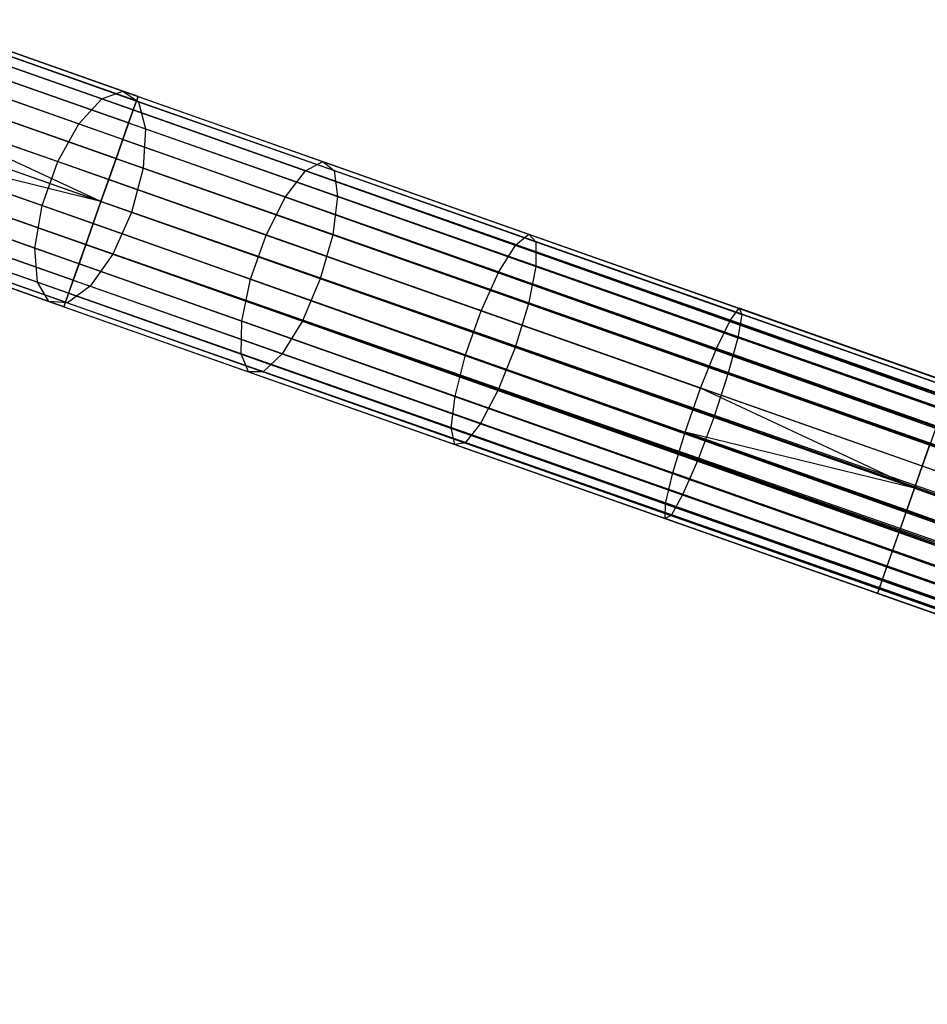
# Model space of a CAD drawing. Extents: x -189 to 189, y -189 to 189.
# Tile 166 of 256: x -159.62 to -151.53, y 48.82 to 57.6. Entities that reach past the tile are written whole.
import ezdxf

# ---------------------------------------------------------------- set-up
doc = ezdxf.new("R2010")
doc.units = 0
doc.header["$LTSCALE"] = 25.4
doc.layers.get('0').update_dxf_attribs({"linetype": 'CONTINUOUS'})

# ---------------------------------------------------------------- blocks, each defined once
blk = doc.blocks.new('CAMELEON-KENAI-C-12244_STL')
at = {"color": 0}
for p, q in [((-158.5641, 56.9133, -9.3955), (-160.505, 57.5972, -9.5011)), ((-158.5641, 56.9133, -9.3955), (-160.505, 57.5972, -9.5011)), ((-158.5786, 56.8723, -9.809), (-160.4795, 57.5421, -9.9124)), ((-158.5786, 56.8723, -9.809), (-160.4795, 57.5421, -9.9124)), ((-160.4056, 57.5622, -157.1402), (-158.698, 56.9604, -158.0154)), ((-160.4056, 57.5622, -157.1402), (-158.698, 56.9604, -158.0154)), ((-160.6272, 57.504, -157.4872), (-158.8861, 56.8905, -158.3797)), ((-160.6272, 57.504, -157.4872), (-158.8861, 56.8905, -158.3797)), ((-158.6068, 56.7921, -9), (-160.5859, 57.4895, -9.1077)), ((-158.6068, 56.7921, -9), (-160.5859, 57.4895, -9.1077)), ((-160.2329, 57.4552, -156.7774), (-158.5605, 56.8659, -157.6346)), ((-160.2329, 57.4552, -156.7774), (-158.5605, 56.8659, -157.6346)), ((-158.6477, 56.6762, -10.1691), (-160.5139, 57.3338, -10.2707)), ((-158.6477, 56.6762, -10.1691), (-160.5139, 57.3338, -10.2707)), ((-160.8595, 57.2909, -157.7584), (-159.0921, 56.6681, -158.6642)), ((-160.8595, 57.2909, -157.7584), (-159.0921, 56.6681, -158.6642)), ((-158.6993, 56.5296, -8.691), (-160.7082, 57.2376, -8.8003)), ((-158.6993, 56.5296, -8.691), (-160.7082, 57.2376, -8.8003)), ((-160.1391, 57.2017, -156.4614), (-158.4972, 56.6232, -157.3029)), ((-160.1391, 57.2017, -156.4614), (-158.4972, 56.6232, -157.3029)), ((-158.7595, 56.3589, -10.4135), (-160.6021, 57.0082, -10.5138)), ((-158.7595, 56.3589, -10.4135), (-160.6021, 57.0082, -10.5138)), ((-161.0623, 56.9596, -157.9068), (-159.2805, 56.3317, -158.82)), ((-161.0623, 56.9596, -157.9068), (-159.2805, 56.3317, -158.82)), ((-158.8861, 56.8905, -158.3797), (-158.698, 56.9604, -158.0154)), ((-158.8861, 56.8905, -158.3797), (-158.698, 56.9604, -158.0154)), ((-158.698, 56.9604, -158.0154), (-156.9165, 56.3327, -158.7054)), ((-158.698, 56.9604, -158.0154), (-156.9165, 56.3327, -158.7054)), ((-158.698, 56.9604, -158.0154), (-158.5605, 56.8659, -157.6346)), ((-158.698, 56.9604, -158.0154), (-158.5605, 56.8659, -157.6346)), ((-158.5641, 56.9133, -9.3955), (-158.6068, 56.7921, -9)), ((-158.5641, 56.9133, -9.3955), (-158.6068, 56.7921, -9)), ((-158.5786, 56.8723, -9.809), (-158.5641, 56.9133, -9.3955)), ((-158.5786, 56.8723, -9.809), (-158.5641, 56.9133, -9.3955)), ((-158.5641, 56.9133, -9.3955), (-40.4419, 15.2886, -9.3955)), ((-158.5641, 56.9133, -9.3955), (-40.4419, 15.2886, -9.3955)), ((-158.5641, 56.9133, -9.3955), (-40.4563, 15.2476, -9.191)), ((-158.5641, 56.9133, -9.3955), (-40.4563, 15.2476, -9.191)), ((-158.8947, 55.9753, -8.5), (-160.8508, 56.885, -8.632)), ((-158.8947, 55.9753, -8.5), (-160.8508, 56.885, -8.632)), ((-158.8255, 56.1714, -8.5219), (-160.8508, 56.885, -8.632)), ((-158.8255, 56.1714, -8.5219), (-160.8508, 56.885, -8.632)), ((-160.1403, 56.8455, -156.2469), (-158.5192, 56.2742, -157.0778)), ((-160.1403, 56.8455, -156.2469), (-158.5192, 56.2742, -157.0778)), ((-159.0921, 56.6681, -158.6642), (-158.8861, 56.8905, -158.3797)), ((-159.0921, 56.6681, -158.6642), (-158.8861, 56.8905, -158.3797)), ((-158.8861, 56.8905, -158.3797), (-157.0695, 56.2503, -159.0832)), ((-158.8861, 56.8905, -158.3797), (-157.0695, 56.2503, -159.0832)), ((-158.6477, 56.6762, -10.1691), (-158.5786, 56.8723, -9.809)), ((-158.6477, 56.6762, -10.1691), (-158.5786, 56.8723, -9.809)), ((-158.5786, 56.8723, -9.809), (-40.4419, 15.2886, -9.6045)), ((-158.5786, 56.8723, -9.809), (-40.4419, 15.2886, -9.3955)), ((-158.5786, 56.8723, -9.809), (-40.4563, 15.2476, -9.809)), ((-158.5786, 56.8723, -9.809), (-40.4563, 15.2476, -9.809)), ((-158.5786, 56.8723, -9.809), (-40.4419, 15.2886, -9.6045)), ((-158.5786, 56.8723, -9.809), (-40.4419, 15.2886, -9.3955)), ((-158.5605, 56.8659, -157.6346), (-156.8156, 56.251, -158.3104)), ((-158.5605, 56.8659, -157.6346), (-156.8156, 56.251, -158.3104)), ((-158.5605, 56.8659, -157.6346), (-158.4972, 56.6232, -157.3029)), ((-158.5605, 56.8659, -157.6346), (-158.4972, 56.6232, -157.3029)), ((-158.6068, 56.7921, -9), (-158.6993, 56.5296, -8.691)), ((-158.6068, 56.7921, -9), (-158.6993, 56.5296, -8.691)), ((-158.6068, 56.7921, -9), (-40.4563, 15.2476, -9.191)), ((-158.6068, 56.7921, -9), (-40.4563, 15.2476, -9.191)), ((-158.6068, 56.7921, -9), (-40.4846, 15.1674, -9)), ((-40.5771, 14.905, -8.691), (-158.6068, 56.7921, -9)), ((-40.5771, 14.905, -8.691), (-158.6068, 56.7921, -9)), ((-40.5254, 15.0515, -8.8309), (-158.6068, 56.7921, -9)), ((-40.5254, 15.0515, -8.8309), (-158.6068, 56.7921, -9)), ((-158.6068, 56.7921, -9), (-40.4846, 15.1674, -9)), ((-159.2805, 56.3317, -158.82), (-159.0921, 56.6681, -158.6642)), ((-159.2805, 56.3317, -158.82), (-159.0921, 56.6681, -158.6642)), ((-159.0921, 56.6681, -158.6642), (-157.2482, 56.0183, -159.3784)), ((-159.0921, 56.6681, -158.6642), (-157.2482, 56.0183, -159.3784)), ((-158.7595, 56.3589, -10.4135), (-158.6477, 56.6762, -10.1691)), ((-158.7595, 56.3589, -10.4135), (-158.6477, 56.6762, -10.1691)), ((-158.6477, 56.6762, -10.1691), (-40.5254, 15.0515, -10.1691)), ((-158.6477, 56.6762, -10.1691), (-40.5254, 15.0515, -10.1691)), ((-158.6477, 56.6762, -10.1691), (-40.4846, 15.1674, -10)), ((-158.6477, 56.6762, -10.1691), (-40.4846, 15.1674, -10)), ((-158.6477, 56.6762, -10.1691), (-40.4563, 15.2476, -9.809)), ((-158.6477, 56.6762, -10.1691), (-40.4563, 15.2476, -9.809)), ((-161.2005, 56.5674, -157.9068), (-159.4187, 55.9395, -158.82)), ((-161.2005, 56.5674, -157.9068), (-159.4187, 55.9395, -158.82)), ((-158.8947, 55.9753, -10.5), (-160.7289, 56.6216, -10.5998)), ((-158.8947, 55.9753, -10.5), (-160.7289, 56.6216, -10.5998)), ((-158.4972, 56.6232, -157.3029), (-158.5192, 56.2742, -157.0778)), ((-158.4972, 56.6232, -157.3029), (-158.5192, 56.2742, -157.0778)), ((-158.4972, 56.6232, -157.3029), (-156.7843, 56.0196, -157.9664)), ((-158.4972, 56.6232, -157.3029), (-156.7843, 56.0196, -157.9664)), ((-158.9637, 55.7792, -8.5219), (-160.989, 56.4928, -8.632)), ((-158.9637, 55.7792, -8.5219), (-160.989, 56.4928, -8.632)), ((-158.8947, 55.9753, -8.5), (-160.989, 56.4928, -8.632)), ((-158.8947, 55.9753, -8.5), (-160.989, 56.4928, -8.632)), ((-158.6993, 56.5296, -8.691), (-158.8255, 56.1714, -8.5219)), ((-158.6993, 56.5296, -8.691), (-158.8255, 56.1714, -8.5219)), ((-158.6993, 56.5296, -8.691), (-40.5771, 14.905, -8.691)), ((-40.7033, 14.5467, -8.5219), (-158.6993, 56.5296, -8.691)), ((-40.7033, 14.5467, -8.5219), (-158.6993, 56.5296, -8.691)), ((-40.6373, 14.7342, -8.5864), (-158.6993, 56.5296, -8.691)), ((-40.6373, 14.7342, -8.5864), (-158.6993, 56.5296, -8.691)), ((-158.6993, 56.5296, -8.691), (-40.5771, 14.905, -8.691)), ((-158.6226, 55.8794, -156.9982), (-160.2364, 56.4481, -156.1711)), ((-158.6226, 55.8794, -156.9982), (-160.2364, 56.4481, -156.1711)), ((-159.4187, 55.9395, -158.82), (-159.2805, 56.3317, -158.82)), ((-159.4187, 55.9395, -158.82), (-159.2805, 56.3317, -158.82)), ((-159.2805, 56.3317, -158.82), (-157.4216, 55.6766, -159.54)), ((-159.2805, 56.3317, -158.82), (-157.4216, 55.6766, -159.54)), ((-158.8947, 55.9753, -10.5), (-158.7595, 56.3589, -10.4135)), ((-158.8947, 55.9753, -10.5), (-158.7595, 56.3589, -10.4135)), ((-158.7595, 56.3589, -10.4135), (-40.6373, 14.7342, -10.4135)), ((-158.7595, 56.3589, -10.4135), (-40.6373, 14.7342, -10.4135)), ((-158.7595, 56.3589, -10.4135), (-40.5771, 14.905, -10.309)), ((-158.7595, 56.3589, -10.4135), (-40.5771, 14.905, -10.309)), ((-158.7595, 56.3589, -10.4135), (-40.5254, 15.0515, -10.1691)), ((-158.7595, 56.3589, -10.4135), (-40.5254, 15.0515, -10.1691)), ((-157.0695, 56.2503, -159.0832), (-156.9165, 56.3327, -158.7054)), ((-157.0695, 56.2503, -159.0832), (-156.9165, 56.3327, -158.7054)), ((-156.9165, 56.3327, -158.7054), (-155.0789, 55.6851, -159.2032)), ((-156.9165, 56.3327, -158.7054), (-155.0789, 55.6851, -159.2032)), ((-156.9165, 56.3327, -158.7054), (-156.8156, 56.251, -158.3104)), ((-156.9165, 56.3327, -158.7054), (-156.8156, 56.251, -158.3104)), ((-159.0298, 55.5917, -10.4135), (-160.8724, 56.241, -10.5138)), ((-159.0298, 55.5917, -10.4135), (-160.8724, 56.241, -10.5138)), ((-158.5192, 56.2742, -157.0778), (-158.6226, 55.8794, -156.9982)), ((-158.5192, 56.2742, -157.0778), (-158.6226, 55.8794, -156.9982)), ((-158.5192, 56.2742, -157.0778), (-156.828, 55.6782, -157.7329)), ((-158.5192, 56.2742, -157.0778), (-156.828, 55.6782, -157.7329)), ((-157.2482, 56.0183, -159.3784), (-157.0695, 56.2503, -159.0832)), ((-157.2482, 56.0183, -159.3784), (-157.0695, 56.2503, -159.0832)), ((-157.0695, 56.2503, -159.0832), (-155.1958, 55.5901, -159.5908)), ((-157.0695, 56.2503, -159.0832), (-155.1958, 55.5901, -159.5908)), ((-156.8156, 56.251, -158.3104), (-155.0159, 55.6168, -158.798)), ((-156.8156, 56.251, -158.3104), (-155.0159, 55.6168, -158.798)), ((-156.8156, 56.251, -158.3104), (-156.7843, 56.0196, -157.9664)), ((-156.8156, 56.251, -158.3104), (-156.7843, 56.0196, -157.9664)), ((-161.2502, 56.1821, -157.7584), (-159.4828, 55.5593, -158.6642)), ((-161.2502, 56.1821, -157.7584), (-159.4828, 55.5593, -158.6642)), ((-159.09, 55.4209, -8.691), (-161.0989, 56.1288, -8.8003)), ((-159.09, 55.4209, -8.691), (-161.0989, 56.1288, -8.8003)), ((-158.8255, 56.1714, -8.5219), (-158.8947, 55.9753, -8.5)), ((-158.8255, 56.1714, -8.5219), (-158.8947, 55.9753, -8.5)), ((-40.7033, 14.5467, -8.5219), (-158.8255, 56.1714, -8.5219)), ((-40.7033, 14.5467, -8.5219), (-158.8255, 56.1714, -8.5219)), ((-160.4107, 56.0782, -156.2469), (-158.7896, 55.507, -157.0778)), ((-160.4107, 56.0782, -156.2469), (-158.7896, 55.507, -157.0778)), ((-157.4216, 55.6766, -159.54), (-157.2482, 56.0183, -159.3784)), ((-157.4216, 55.6766, -159.54), (-157.2482, 56.0183, -159.3784)), ((-157.2482, 56.0183, -159.3784), (-155.3462, 55.3481, -159.8937)), ((-157.2482, 56.0183, -159.3784), (-155.3462, 55.3481, -159.8937)), ((-156.7843, 56.0196, -157.9664), (-156.828, 55.6782, -157.7329)), ((-156.7843, 56.0196, -157.9664), (-156.828, 55.6782, -157.7329)), ((-156.7843, 56.0196, -157.9664), (-155.0174, 55.3969, -158.445)), ((-156.7843, 56.0196, -157.9664), (-155.0174, 55.3969, -158.445)), ((-159.1416, 55.2744, -10.1691), (-161.0078, 55.932, -10.2707)), ((-159.1416, 55.2744, -10.1691), (-161.0078, 55.932, -10.2707)), ((-159.4828, 55.5593, -158.6642), (-159.4187, 55.9395, -158.82)), ((-159.4828, 55.5593, -158.6642), (-159.4187, 55.9395, -158.82)), ((-159.4187, 55.9395, -158.82), (-157.5598, 55.2845, -159.54)), ((-159.4187, 55.9395, -158.82), (-157.5598, 55.2845, -159.54)), ((-159.0298, 55.5917, -10.4135), (-158.8947, 55.9753, -10.5)), ((-159.0298, 55.5917, -10.4135), (-158.8947, 55.9753, -10.5)), ((-158.8947, 55.9753, -8.5), (-158.9637, 55.7792, -8.5219)), ((-158.8947, 55.9753, -8.5), (-158.9637, 55.7792, -8.5219)), ((-40.6373, 14.7342, -10.4135), (-158.8947, 55.9753, -10.5)), ((-40.7724, 14.3506, -8.5), (-158.8947, 55.9753, -8.5)), ((-40.7724, 14.3506, -8.5), (-158.8947, 55.9753, -8.5)), ((-40.7033, 14.5467, -10.4781), (-158.8947, 55.9753, -10.5)), ((-40.6373, 14.7342, -10.4135), (-158.8947, 55.9753, -10.5)), ((-40.7033, 14.5467, -10.4781), (-158.8947, 55.9753, -10.5)), ((-40.7724, 14.3506, -10.5), (-158.8947, 55.9753, -10.5)), ((-40.7724, 14.3506, -10.5), (-158.8947, 55.9753, -10.5)), ((-161.2029, 55.8704, -157.4872), (-159.4617, 55.2569, -158.3797)), ((-161.2029, 55.8704, -157.4872), (-159.4617, 55.2569, -158.3797)), ((-159.1825, 55.1585, -9), (-161.1615, 55.8559, -9.1077)), ((-159.1825, 55.1585, -9), (-161.1615, 55.8559, -9.1077)), ((-158.6226, 55.8794, -156.9982), (-158.7896, 55.507, -157.0778)), ((-158.6226, 55.8794, -156.9982), (-158.7896, 55.507, -157.0778)), ((-156.939, 55.2861, -157.6503), (-158.6226, 55.8794, -156.9982)), ((-156.939, 55.2861, -157.6503), (-158.6226, 55.8794, -156.9982)), ((-160.6331, 55.7999, -156.4614), (-158.9912, 55.2214, -157.3029)), ((-160.6331, 55.7999, -156.4614), (-158.9912, 55.2214, -157.3029)), ((-158.9637, 55.7792, -8.5219), (-159.09, 55.4209, -8.691)), ((-158.9637, 55.7792, -8.5219), (-159.09, 55.4209, -8.691)), ((-158.9637, 55.7792, -8.5219), (-40.8415, 14.1545, -8.5219)), ((-40.9678, 13.7962, -8.691), (-158.9637, 55.7792, -8.5219)), ((-40.9678, 13.7962, -8.691), (-158.9637, 55.7792, -8.5219)), ((-40.9076, 13.967, -8.5864), (-158.9637, 55.7792, -8.5219)), ((-40.9076, 13.967, -8.5864), (-158.9637, 55.7792, -8.5219)), ((-158.9637, 55.7792, -8.5219), (-40.8415, 14.1545, -8.5219)), ((-159.2252, 55.0373, -9.3955), (-161.1661, 55.7212, -9.5011)), ((-159.2252, 55.0373, -9.3955), (-161.1661, 55.7212, -9.5011)), ((-159.2107, 55.0783, -9.809), (-161.1117, 55.7482, -9.9124)), ((-159.2107, 55.0783, -9.809), (-161.1117, 55.7482, -9.9124)), ((-161.0667, 55.6862, -157.1402), (-159.3591, 55.0845, -158.0154)), ((-161.0667, 55.6862, -157.1402), (-159.3591, 55.0845, -158.0154)), ((-157.5598, 55.2845, -159.54), (-157.4216, 55.6766, -159.54)), ((-157.5598, 55.2845, -159.54), (-157.4216, 55.6766, -159.54)), ((-157.4216, 55.6766, -159.54), (-155.5042, 55.001, -160.0594)), ((-157.4216, 55.6766, -159.54), (-155.5042, 55.001, -160.0594)), ((-156.828, 55.6782, -157.7329), (-156.939, 55.2861, -157.6503)), ((-156.828, 55.6782, -157.7329), (-156.939, 55.2861, -157.6503)), ((-156.828, 55.6782, -157.7329), (-155.0834, 55.0635, -158.2055)), ((-156.828, 55.6782, -157.7329), (-155.0834, 55.0635, -158.2055)), ((-155.1958, 55.5901, -159.5908), (-155.0789, 55.6851, -159.2032)), ((-155.1958, 55.5901, -159.5908), (-155.0789, 55.6851, -159.2032)), ((-155.0789, 55.6851, -159.2032), (-153.2037, 55.0243, -159.504)), ((-155.0789, 55.6851, -159.2032), (-153.2037, 55.0243, -159.504)), ((-155.0789, 55.6851, -159.2032), (-155.0159, 55.6168, -158.798)), ((-155.0789, 55.6851, -159.2032), (-155.0159, 55.6168, -158.798)), ((-160.8651, 55.6613, -156.7774), (-159.1927, 55.0719, -157.6346)), ((-160.8651, 55.6613, -156.7774), (-159.1927, 55.0719, -157.6346)), ((-159.1416, 55.2744, -10.1691), (-159.0298, 55.5917, -10.4135)), ((-159.1416, 55.2744, -10.1691), (-159.0298, 55.5917, -10.4135)), ((-159.0298, 55.5917, -10.4135), (-40.9678, 13.7962, -10.309)), ((-159.0298, 55.5917, -10.4135), (-40.9678, 13.7962, -10.309)), ((-159.0298, 55.5917, -10.4135), (-40.9076, 13.967, -10.4135)), ((-40.7724, 14.3506, -10.5), (-159.0298, 55.5917, -10.4135)), ((-40.7724, 14.3506, -10.5), (-159.0298, 55.5917, -10.4135)), ((-40.8415, 14.1545, -10.4781), (-159.0298, 55.5917, -10.4135)), ((-40.8415, 14.1545, -10.4781), (-159.0298, 55.5917, -10.4135)), ((-159.0298, 55.5917, -10.4135), (-40.9076, 13.967, -10.4135)), ((-155.3462, 55.3481, -159.8937), (-155.1958, 55.5901, -159.5908)), ((-155.3462, 55.3481, -159.8937), (-155.1958, 55.5901, -159.5908)), ((-155.1958, 55.5901, -159.5908), (-153.2836, 54.9162, -159.8974)), ((-155.1958, 55.5901, -159.5908), (-153.2836, 54.9162, -159.8974)), ((-155.0159, 55.6168, -158.798), (-155.0174, 55.3969, -158.445)), ((-155.0159, 55.6168, -158.798), (-155.0174, 55.3969, -158.445)), ((-155.0159, 55.6168, -158.798), (-153.1792, 54.9696, -159.0925)), ((-155.0159, 55.6168, -158.798), (-153.1792, 54.9696, -159.0925)), ((-159.4617, 55.2569, -158.3797), (-159.4828, 55.5593, -158.6642)), ((-159.4828, 55.5593, -158.6642), (-157.6389, 54.9095, -159.3784)), ((-159.4828, 55.5593, -158.6642), (-157.6389, 54.9095, -159.3784)), ((-159.4617, 55.2569, -158.3797), (-159.4828, 55.5593, -158.6642)), ((-158.7896, 55.507, -157.0778), (-158.9912, 55.2214, -157.3029)), ((-158.7896, 55.507, -157.0778), (-158.9912, 55.2214, -157.3029)), ((-158.7896, 55.507, -157.0778), (-157.0983, 54.911, -157.7329)), ((-158.7896, 55.507, -157.0778), (-157.0983, 54.911, -157.7329)), ((-159.09, 55.4209, -8.691), (-159.1825, 55.1585, -9)), ((-159.09, 55.4209, -8.691), (-159.1825, 55.1585, -9)), ((-41.0194, 13.6497, -8.8309), (-159.09, 55.4209, -8.691)), ((-41.0194, 13.6497, -8.8309), (-159.09, 55.4209, -8.691)), ((-40.9678, 13.7962, -8.691), (-159.09, 55.4209, -8.691)), ((-40.9678, 13.7962, -8.691), (-159.09, 55.4209, -8.691)), ((-155.5042, 55.001, -160.0594), (-155.3462, 55.3481, -159.8937)), ((-155.5042, 55.001, -160.0594), (-155.3462, 55.3481, -159.8937)), ((-155.3462, 55.3481, -159.8937), (-153.4052, 54.6641, -160.2049)), ((-155.3462, 55.3481, -159.8937), (-153.4052, 54.6641, -160.2049)), ((-155.0174, 55.3969, -158.445), (-155.0834, 55.0635, -158.2055)), ((-155.0174, 55.3969, -158.445), (-155.0834, 55.0635, -158.2055)), ((-155.0174, 55.3969, -158.445), (-153.2143, 54.7615, -158.7342)), ((-155.0174, 55.3969, -158.445), (-153.2143, 54.7615, -158.7342)), ((-159.3591, 55.0845, -158.0154), (-159.4617, 55.2569, -158.3797)), ((-159.4617, 55.2569, -158.3797), (-157.6452, 54.6168, -159.0832)), ((-159.4617, 55.2569, -158.3797), (-157.6452, 54.6168, -159.0832)), ((-159.3591, 55.0845, -158.0154), (-159.4617, 55.2569, -158.3797)), ((-159.2107, 55.0783, -9.809), (-159.1416, 55.2744, -10.1691)), ((-159.2107, 55.0783, -9.809), (-159.1416, 55.2744, -10.1691)), ((-159.1416, 55.2744, -10.1691), (-41.0194, 13.6497, -10.1691)), ((-159.1416, 55.2744, -10.1691), (-41.0194, 13.6497, -10.1691)), ((-159.1416, 55.2744, -10.1691), (-40.9678, 13.7962, -10.309)), ((-159.1416, 55.2744, -10.1691), (-40.9678, 13.7962, -10.309)), ((-157.6389, 54.9095, -159.3784), (-157.5598, 55.2845, -159.54)), ((-157.6389, 54.9095, -159.3784), (-157.5598, 55.2845, -159.54)), ((-157.5598, 55.2845, -159.54), (-155.6424, 54.6088, -160.0594)), ((-157.5598, 55.2845, -159.54), (-155.6424, 54.6088, -160.0594)), ((-156.939, 55.2861, -157.6503), (-157.0983, 54.911, -157.7329)), ((-156.939, 55.2861, -157.6503), (-157.0983, 54.911, -157.7329)), ((-155.2024, 54.6742, -158.1208), (-156.939, 55.2861, -157.6503)), ((-155.2024, 54.6742, -158.1208), (-156.939, 55.2861, -157.6503)), ((-159.1825, 55.1585, -9), (-159.2252, 55.0373, -9.3955)), ((-159.1825, 55.1585, -9), (-159.2252, 55.0373, -9.3955)), ((-158.9912, 55.2214, -157.3029), (-159.1927, 55.0719, -157.6346)), ((-158.9912, 55.2214, -157.3029), (-159.1927, 55.0719, -157.6346)), ((-41.0603, 13.5338, -9), (-159.1825, 55.1585, -9)), ((-159.1825, 55.1585, -9), (-41.0885, 13.4536, -9.191)), ((-41.0603, 13.5338, -9), (-159.1825, 55.1585, -9)), ((-41.0194, 13.6497, -8.8309), (-159.1825, 55.1585, -9)), ((-41.0194, 13.6497, -8.8309), (-159.1825, 55.1585, -9)), ((-159.1825, 55.1585, -9), (-41.0885, 13.4536, -9.191)), ((-159.1825, 55.1585, -9), (-41.103, 13.4126, -9.3955)), ((-159.1825, 55.1585, -9), (-41.103, 13.4126, -9.3955)), ((-158.9912, 55.2214, -157.3029), (-157.2783, 54.6177, -157.9664)), ((-158.9912, 55.2214, -157.3029), (-157.2783, 54.6177, -157.9664)), ((-159.1927, 55.0719, -157.6346), (-159.3591, 55.0845, -158.0154)), ((-159.3591, 55.0845, -158.0154), (-157.5776, 54.4567, -158.7054)), ((-159.3591, 55.0845, -158.0154), (-157.5776, 54.4567, -158.7054)), ((-159.1927, 55.0719, -157.6346), (-159.3591, 55.0845, -158.0154)), ((-159.2252, 55.0373, -9.3955), (-159.2107, 55.0783, -9.809)), ((-159.2252, 55.0373, -9.3955), (-159.2107, 55.0783, -9.809)), ((-159.2107, 55.0783, -9.809), (-41.0885, 13.4536, -9.809)), ((-159.2107, 55.0783, -9.809), (-41.0885, 13.4536, -9.809)), ((-159.2107, 55.0783, -9.809), (-41.0603, 13.5338, -10)), ((-159.2107, 55.0783, -9.809), (-41.0603, 13.5338, -10)), ((-159.2107, 55.0783, -9.809), (-41.0194, 13.6497, -10.1691)), ((-159.2107, 55.0783, -9.809), (-41.0194, 13.6497, -10.1691)), ((-159.1927, 55.0719, -157.6346), (-157.4478, 54.4571, -158.3104)), ((-159.1927, 55.0719, -157.6346), (-157.4478, 54.4571, -158.3104)), ((-155.0834, 55.0635, -158.2055), (-155.2024, 54.6742, -158.1208)), ((-155.0834, 55.0635, -158.2055), (-155.2024, 54.6742, -158.1208)), ((-155.0834, 55.0635, -158.2055), (-153.3031, 54.4361, -158.491)), ((-155.0834, 55.0635, -158.2055), (-153.3031, 54.4361, -158.491)), ((-159.2252, 55.0373, -9.3955), (-41.103, 13.4126, -9.3955)), ((-159.2252, 55.0373, -9.3955), (-41.103, 13.4126, -9.6045)), ((-159.2252, 55.0373, -9.3955), (-41.103, 13.4126, -9.3955)), ((-159.2252, 55.0373, -9.3955), (-41.103, 13.4126, -9.6045)), ((-159.2252, 55.0373, -9.3955), (-41.0885, 13.4536, -9.809)), ((-159.2252, 55.0373, -9.3955), (-41.0885, 13.4536, -9.809)), ((-155.6424, 54.6088, -160.0594), (-155.5042, 55.001, -160.0594)), ((-155.6424, 54.6088, -160.0594), (-155.5042, 55.001, -160.0594)), ((-155.5042, 55.001, -160.0594), (-153.5474, 54.3114, -160.3732)), ((-155.5042, 55.001, -160.0594), (-153.5474, 54.3114, -160.3732)), ((-153.2836, 54.9162, -159.8974), (-153.2037, 55.0243, -159.504)), ((-153.2836, 54.9162, -159.8974), (-153.2037, 55.0243, -159.504)), ((-153.1792, 54.9696, -159.0925), (-153.2143, 54.7615, -158.7342)), ((-153.1792, 54.9696, -159.0925), (-153.2143, 54.7615, -158.7342)), ((-151.3094, 54.3568, -159.6045), (-153.2037, 55.0243, -159.504)), ((-153.2037, 55.0243, -159.504), (-153.1792, 54.9696, -159.0925)), ((-151.3094, 54.3568, -159.6045), (-153.2037, 55.0243, -159.504)), ((-153.2037, 55.0243, -159.504), (-153.1792, 54.9696, -159.0925)), ((-151.3239, 54.3158, -159.191), (-153.1792, 54.9696, -159.0925)), ((-151.3239, 54.3158, -159.191), (-153.1792, 54.9696, -159.0925)), ((-157.6452, 54.6168, -159.0832), (-157.6389, 54.9095, -159.3784)), ((-157.6452, 54.6168, -159.0832), (-157.6389, 54.9095, -159.3784)), ((-157.6389, 54.9095, -159.3784), (-155.7369, 54.2393, -159.8937)), ((-157.6389, 54.9095, -159.3784), (-155.7369, 54.2393, -159.8937)), ((-157.0983, 54.911, -157.7329), (-157.2783, 54.6177, -157.9664)), ((-157.0983, 54.911, -157.7329), (-157.2783, 54.6177, -157.9664)), ((-157.0983, 54.911, -157.7329), (-155.3538, 54.2963, -158.2055)), ((-157.0983, 54.911, -157.7329), (-155.3538, 54.2963, -158.2055)), ((-153.4052, 54.6641, -160.2049), (-153.2836, 54.9162, -159.8974)), ((-153.4052, 54.6641, -160.2049), (-153.2836, 54.9162, -159.8974)), ((-151.3521, 54.2356, -160), (-153.2836, 54.9162, -159.8974)), ((-151.3521, 54.2356, -160), (-153.2836, 54.9162, -159.8974)), ((-153.2143, 54.7615, -158.7342), (-153.3031, 54.4361, -158.491)), ((-153.2143, 54.7615, -158.7342), (-153.3031, 54.4361, -158.491)), ((-151.393, 54.1197, -158.8309), (-153.2143, 54.7615, -158.7342)), ((-151.393, 54.1197, -158.8309), (-153.2143, 54.7615, -158.7342)), ((-157.5776, 54.4567, -158.7054), (-157.6452, 54.6168, -159.0832)), ((-157.6452, 54.6168, -159.0832), (-155.7715, 53.9565, -159.5908)), ((-157.6452, 54.6168, -159.0832), (-155.7715, 53.9565, -159.5908)), ((-157.5776, 54.4567, -158.7054), (-157.6452, 54.6168, -159.0832)), ((-157.2783, 54.6177, -157.9664), (-157.4478, 54.4571, -158.3104)), ((-157.2783, 54.6177, -157.9664), (-157.4478, 54.4571, -158.3104)), ((-157.2783, 54.6177, -157.9664), (-155.5114, 53.9951, -158.445)), ((-157.2783, 54.6177, -157.9664), (-155.5114, 53.9951, -158.445)), ((-155.2024, 54.6742, -158.1208), (-155.3538, 54.2963, -158.2055)), ((-155.2024, 54.6742, -158.1208), (-155.3538, 54.2963, -158.2055)), ((-153.4301, 54.0496, -158.405), (-155.2024, 54.6742, -158.1208)), ((-153.4301, 54.0496, -158.405), (-155.2024, 54.6742, -158.1208)), ((-153.5474, 54.3114, -160.3732), (-153.4052, 54.6641, -160.2049)), ((-153.5474, 54.3114, -160.3732), (-153.4052, 54.6641, -160.2049)), ((-151.4446, 53.9732, -160.309), (-153.4052, 54.6641, -160.2049)), ((-151.4446, 53.9732, -160.309), (-153.4052, 54.6641, -160.2049)), ((-155.7369, 54.2393, -159.8937), (-155.6424, 54.6088, -160.0594)), ((-155.7369, 54.2393, -159.8937), (-155.6424, 54.6088, -160.0594)), ((-155.6424, 54.6088, -160.0594), (-153.6856, 53.9192, -160.3732)), ((-155.6424, 54.6088, -160.0594), (-153.6856, 53.9192, -160.3732)), ((-157.4478, 54.4571, -158.3104), (-157.5776, 54.4567, -158.7054)), ((-157.4478, 54.4571, -158.3104), (-157.5776, 54.4567, -158.7054)), ((-157.5776, 54.4567, -158.7054), (-155.74, 53.8092, -159.2032)), ((-157.5776, 54.4567, -158.7054), (-155.74, 53.8092, -159.2032)), ((-157.4478, 54.4571, -158.3104), (-155.648, 53.8228, -158.798)), ((-157.4478, 54.4571, -158.3104), (-155.648, 53.8228, -158.798)), ((-153.3031, 54.4361, -158.491), (-153.4301, 54.0496, -158.405)), ((-153.3031, 54.4361, -158.491), (-153.4301, 54.0496, -158.405)), ((-151.5048, 53.8024, -158.5865), (-153.3031, 54.4361, -158.491)), ((-151.5048, 53.8024, -158.5865), (-153.3031, 54.4361, -158.491)), ((-155.3538, 54.2963, -158.2055), (-155.5114, 53.9951, -158.445)), ((-155.3538, 54.2963, -158.2055), (-155.5114, 53.9951, -158.445)), ((-155.3538, 54.2963, -158.2055), (-153.5735, 53.6689, -158.491)), ((-155.3538, 54.2963, -158.2055), (-153.5735, 53.6689, -158.491)), ((-153.6856, 53.9192, -160.3732), (-153.5474, 54.3114, -160.3732)), ((-153.6856, 53.9192, -160.3732), (-153.5474, 54.3114, -160.3732)), ((-151.5709, 53.6149, -160.4781), (-153.5474, 54.3114, -160.3732)), ((-151.5709, 53.6149, -160.4781), (-153.5474, 54.3114, -160.3732)), ((-151.64, 53.4188, -160.5), (-153.5474, 54.3114, -160.3732)), ((-151.64, 53.4188, -160.5), (-153.5474, 54.3114, -160.3732)), ((-155.7715, 53.9565, -159.5908), (-155.7369, 54.2393, -159.8937)), ((-155.7715, 53.9565, -159.5908), (-155.7369, 54.2393, -159.8937)), ((-155.7369, 54.2393, -159.8937), (-153.7959, 53.5553, -160.2049)), ((-155.7369, 54.2393, -159.8937), (-153.7959, 53.5553, -160.2049)), ((-153.4301, 54.0496, -158.405), (-153.5735, 53.6689, -158.491)), ((-153.4301, 54.0496, -158.405), (-153.5735, 53.6689, -158.491)), ((-151.64, 53.4188, -158.5), (-153.4301, 54.0496, -158.405)), ((-151.64, 53.4188, -158.5), (-153.4301, 54.0496, -158.405)), ((-155.74, 53.8092, -159.2032), (-155.7715, 53.9565, -159.5908)), ((-155.7715, 53.9565, -159.5908), (-153.8593, 53.2827, -159.8974)), ((-155.7715, 53.9565, -159.5908), (-153.8593, 53.2827, -159.8974)), ((-155.74, 53.8092, -159.2032), (-155.7715, 53.9565, -159.5908)), ((-155.5114, 53.9951, -158.445), (-155.648, 53.8228, -158.798)), ((-155.5114, 53.9951, -158.445), (-155.648, 53.8228, -158.798)), ((-155.5114, 53.9951, -158.445), (-153.7083, 53.3597, -158.7342)), ((-155.5114, 53.9951, -158.445), (-153.7083, 53.3597, -158.7342)), ((-153.7959, 53.5553, -160.2049), (-153.6856, 53.9192, -160.3732)), ((-153.7959, 53.5553, -160.2049), (-153.6856, 53.9192, -160.3732)), ((-151.64, 53.4188, -160.5), (-153.6856, 53.9192, -160.3732)), ((-151.64, 53.4188, -160.5), (-153.6856, 53.9192, -160.3732)), ((-151.7091, 53.2227, -160.4781), (-153.6856, 53.9192, -160.3732)), ((-151.7091, 53.2227, -160.4781), (-153.6856, 53.9192, -160.3732)), ((-151.4446, 53.9732, -160.309), (-151.5709, 53.6149, -160.4781)), ((-151.4446, 53.9732, -160.309), (-151.5709, 53.6149, -160.4781)), ((-155.648, 53.8228, -158.798), (-155.74, 53.8092, -159.2032)), ((-155.648, 53.8228, -158.798), (-155.74, 53.8092, -159.2032)), ((-155.648, 53.8228, -158.798), (-153.8113, 53.1756, -159.0925)), ((-155.648, 53.8228, -158.798), (-153.8113, 53.1756, -159.0925)), ((-155.74, 53.8092, -159.2032), (-153.8647, 53.1483, -159.504)), ((-155.74, 53.8092, -159.2032), (-153.8647, 53.1483, -159.504)), ((-151.64, 53.4188, -158.5), (-151.5048, 53.8024, -158.5865)), ((-151.64, 53.4188, -158.5), (-151.5048, 53.8024, -158.5865)), ((-153.5735, 53.6689, -158.491), (-153.7083, 53.3597, -158.7342)), ((-153.5735, 53.6689, -158.491), (-153.7083, 53.3597, -158.7342)), ((-151.7751, 53.0352, -158.5865), (-153.5735, 53.6689, -158.491)), ((-151.7751, 53.0352, -158.5865), (-153.5735, 53.6689, -158.491)), ((-151.5709, 53.6149, -160.4781), (-151.64, 53.4188, -160.5)), ((-151.5709, 53.6149, -160.4781), (-151.64, 53.4188, -160.5)), ((-58.7458, 21.1154, -160.4135), (-151.5709, 53.6149, -160.4781)), ((-58.7458, 21.1154, -160.4135), (-151.5709, 53.6149, -160.4781)), ((-58.8119, 20.9279, -160.4781), (-151.5709, 53.6149, -160.4781)), ((-58.8119, 20.9279, -160.4781), (-151.5709, 53.6149, -160.4781)), ((-153.8593, 53.2827, -159.8974), (-153.7959, 53.5553, -160.2049)), ((-153.8593, 53.2827, -159.8974), (-153.7959, 53.5553, -160.2049)), ((-151.8353, 52.8644, -160.309), (-153.7959, 53.5553, -160.2049)), ((-151.8353, 52.8644, -160.309), (-153.7959, 53.5553, -160.2049)), ((-151.7751, 53.0352, -158.5865), (-151.64, 53.4188, -158.5)), ((-151.7751, 53.0352, -158.5865), (-151.64, 53.4188, -158.5)), ((-151.64, 53.4188, -160.5), (-151.7091, 53.2227, -160.4781)), ((-151.64, 53.4188, -160.5), (-151.7091, 53.2227, -160.4781)), ((-151.64, 53.4188, -158.5), (-58.881, 20.7318, -158.5)), ((-58.881, 20.7318, -160.5), (-151.64, 53.4188, -160.5)), ((-58.881, 20.7318, -160.5), (-151.64, 53.4188, -160.5)), ((-59.0162, 20.3482, -158.5865), (-151.64, 53.4188, -158.5)), ((-59.0162, 20.3482, -158.5865), (-151.64, 53.4188, -158.5)), ((-58.9501, 20.5357, -158.5219), (-151.64, 53.4188, -158.5)), ((-58.9501, 20.5357, -158.5219), (-151.64, 53.4188, -158.5)), ((-151.64, 53.4188, -158.5), (-58.881, 20.7318, -158.5)), ((-153.7083, 53.3597, -158.7342), (-153.8113, 53.1756, -159.0925)), ((-153.7083, 53.3597, -158.7342), (-153.8113, 53.1756, -159.0925)), ((-151.8869, 52.7179, -158.8309), (-153.7083, 53.3597, -158.7342)), ((-151.8869, 52.7179, -158.8309), (-153.7083, 53.3597, -158.7342)), ((-153.8647, 53.1483, -159.504), (-153.8593, 53.2827, -159.8974)), ((-153.8647, 53.1483, -159.504), (-153.8593, 53.2827, -159.8974)), ((-151.9278, 52.602, -160), (-153.8593, 53.2827, -159.8974)), ((-151.9278, 52.602, -160), (-153.8593, 53.2827, -159.8974)), ((-151.7091, 53.2227, -160.4781), (-151.8353, 52.8644, -160.309)), ((-151.7091, 53.2227, -160.4781), (-151.8353, 52.8644, -160.309)), ((-58.9501, 20.5357, -160.4781), (-151.7091, 53.2227, -160.4781)), ((-58.9501, 20.5357, -160.4781), (-151.7091, 53.2227, -160.4781)), ((-59.0162, 20.3482, -160.4135), (-151.7091, 53.2227, -160.4781)), ((-59.0162, 20.3482, -160.4135), (-151.7091, 53.2227, -160.4781)), ((-153.8113, 53.1756, -159.0925), (-153.8647, 53.1483, -159.504)), ((-153.8113, 53.1756, -159.0925), (-153.8647, 53.1483, -159.504)), ((-151.9705, 52.4808, -159.6045), (-153.8647, 53.1483, -159.504)), ((-151.9705, 52.4808, -159.6045), (-153.8647, 53.1483, -159.504)), ((-151.956, 52.5218, -159.191), (-153.8113, 53.1756, -159.0925)), ((-151.956, 52.5218, -159.191), (-153.8113, 53.1756, -159.0925)), ((-151.8869, 52.7179, -158.8309), (-151.7751, 53.0352, -158.5865)), ((-151.8869, 52.7179, -158.8309), (-151.7751, 53.0352, -158.5865)), ((-59.128, 20.0309, -158.8309), (-151.7751, 53.0352, -158.5865)), ((-59.0764, 20.1774, -158.691), (-151.7751, 53.0352, -158.5865)), ((-59.128, 20.0309, -158.8309), (-151.7751, 53.0352, -158.5865)), ((-59.0764, 20.1774, -158.691), (-151.7751, 53.0352, -158.5865)), ((-59.0162, 20.3482, -158.5865), (-151.7751, 53.0352, -158.5865)), ((-59.0162, 20.3482, -158.5865), (-151.7751, 53.0352, -158.5865)), ((-151.8353, 52.8644, -160.309), (-151.9278, 52.602, -160)), ((-151.8353, 52.8644, -160.309), (-151.9278, 52.602, -160)), ((-59.0162, 20.3482, -160.4135), (-151.8353, 52.8644, -160.309)), ((-59.0764, 20.1774, -160.309), (-151.8353, 52.8644, -160.309)), ((-59.0162, 20.3482, -160.4135), (-151.8353, 52.8644, -160.309)), ((-59.0764, 20.1774, -160.309), (-151.8353, 52.8644, -160.309)), ((-59.128, 20.0309, -160.1691), (-151.8353, 52.8644, -160.309)), ((-59.128, 20.0309, -160.1691), (-151.8353, 52.8644, -160.309)), ((-151.956, 52.5218, -159.191), (-151.8869, 52.7179, -158.8309)), ((-151.956, 52.5218, -159.191), (-151.8869, 52.7179, -158.8309)), ((-59.1971, 19.8348, -159.191), (-151.8869, 52.7179, -158.8309)), ((-59.1688, 19.915, -159), (-151.8869, 52.7179, -158.8309)), ((-59.1971, 19.8348, -159.191), (-151.8869, 52.7179, -158.8309)), ((-59.1688, 19.915, -159), (-151.8869, 52.7179, -158.8309)), ((-59.128, 20.0309, -158.8309), (-151.8869, 52.7179, -158.8309)), ((-59.128, 20.0309, -158.8309), (-151.8869, 52.7179, -158.8309)), ((-151.9278, 52.602, -160), (-151.9705, 52.4808, -159.6045)), ((-151.9278, 52.602, -160), (-151.9705, 52.4808, -159.6045)), ((-59.128, 20.0309, -160.1691), (-151.9278, 52.602, -160)), ((-59.1688, 19.915, -160), (-151.9278, 52.602, -160)), ((-59.128, 20.0309, -160.1691), (-151.9278, 52.602, -160)), ((-59.1688, 19.915, -160), (-151.9278, 52.602, -160)), ((-59.1971, 19.8348, -159.809), (-151.9278, 52.602, -160)), ((-59.1971, 19.8348, -159.809), (-151.9278, 52.602, -160)), ((-151.9705, 52.4808, -159.6045), (-151.956, 52.5218, -159.191)), ((-151.9705, 52.4808, -159.6045), (-151.956, 52.5218, -159.191)), ((-59.2115, 19.7938, -159.6045), (-151.956, 52.5218, -159.191)), ((-59.2115, 19.7938, -159.6045), (-151.956, 52.5218, -159.191)), ((-59.2115, 19.7938, -159.3955), (-151.956, 52.5218, -159.191)), ((-59.2115, 19.7938, -159.3955), (-151.956, 52.5218, -159.191)), ((-59.1971, 19.8348, -159.191), (-151.956, 52.5218, -159.191)), ((-59.1971, 19.8348, -159.191), (-151.956, 52.5218, -159.191)), ((-59.1971, 19.8348, -159.809), (-151.9705, 52.4808, -159.6045)), ((-59.1971, 19.8348, -159.809), (-151.9705, 52.4808, -159.6045)), ((-59.2115, 19.7938, -159.6045), (-151.9705, 52.4808, -159.6045)), ((-59.2115, 19.7938, -159.6045), (-151.9705, 52.4808, -159.6045))]:
    blk.add_line(p, q, dxfattribs=at)

msp = doc.modelspace()

# ---------------------------------------------------------------- block references
at = {"color": 0}
msp.add_blockref('CAMELEON-KENAI-C-12244_STL', (0, 0), dxfattribs=at)

doc.saveas('drawing.dxf')
